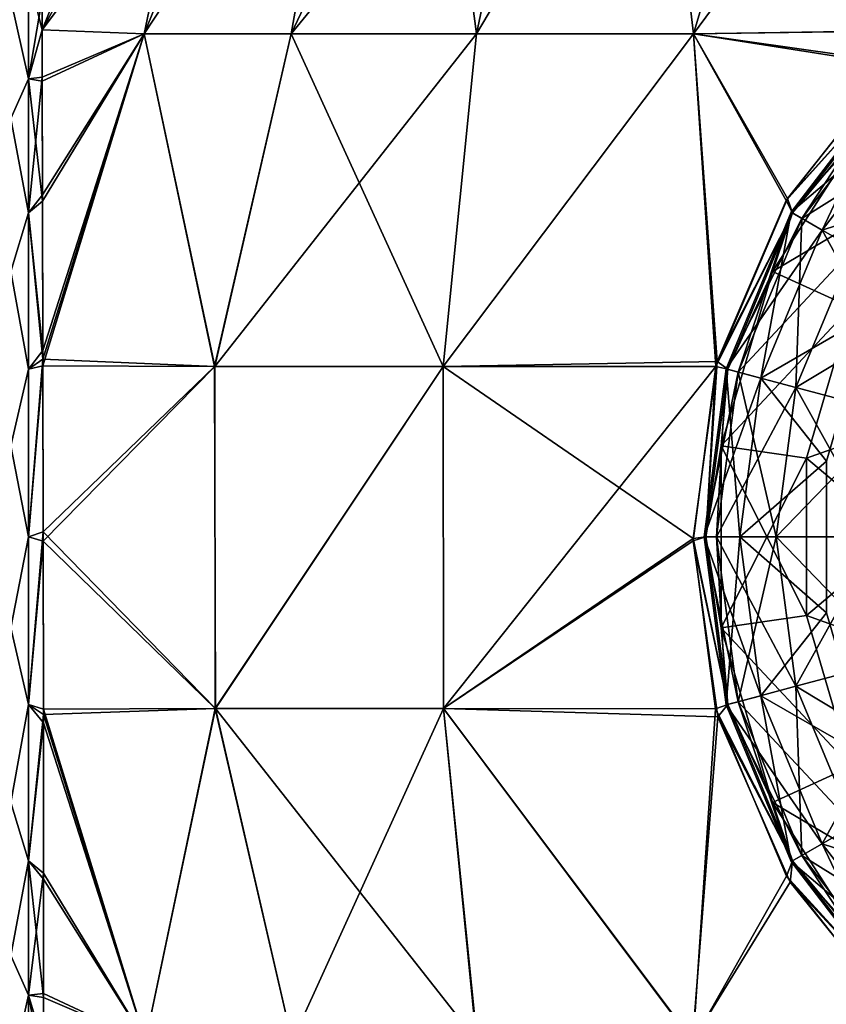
# Model space of a CAD drawing. Header units: millimetres. Extents: x -234 to 234, y -9 to 180.
# Tile 15 of 117: x -213 to -205, y 41 to 51. Entities that reach past the tile are written whole.
import ezdxf

# ---------------------------------------------------------------- set-up
doc = ezdxf.new("R2010")
doc.units = ezdxf.units.MM
doc.header["$LTSCALE"] = 106.095679
for name, color, linetype in [('104', 7, 'CONTINUOUS'), ('110', 7, 'CONTINUOUS'), ('121', 7, 'CONTINUOUS'), ('122', 7, 'CONTINUOUS'), ('123', 7, 'CONTINUOUS'), ('126', 7, 'CONTINUOUS'), ('71', 7, 'CONTINUOUS'), ('74', 7, 'CONTINUOUS'), ('91', 7, 'CONTINUOUS'), ('92', 7, 'CONTINUOUS'), ('93', 7, 'CONTINUOUS'), ('96', 7, 'CONTINUOUS')]:
    doc.layers.add(name, color=color, linetype=linetype)

msp = doc.modelspace()

# ---------------------------------------------------------------- linework, layer by layer
at = {"layer": '104', "color": 7, "linetype": 'CONTINUOUS', "true_color": 0xa2afbf}
for points in [[(-213.1605, 51.1937, -3.3855), (-212.9858, 51.4253, -3.1756), (-212.9858, 50.4159, -4.4909), (-213.1605, 51.1937, -3.3855)], [(-212.8535, 51.1827, -3.759), (-212.8532, 50.8939, -4.1333), (-212.9858, 51.4253, -3.1756), (-212.8535, 51.1827, -3.759)], [(-212.9858, 51.4253, -3.1756), (-212.8532, 50.8939, -4.1333), (-212.9858, 50.4159, -4.4909), (-212.9858, 51.4253, -3.1756)], [(-213.1605, 50.0265, -4.7327), (-213.1605, 51.1937, -3.3855), (-212.9858, 50.4159, -4.4909), (-213.1605, 50.0265, -4.7327)], [(-212.8532, 50.8939, -4.1333), (-212.8523, 50.391, -4.6729), (-212.9858, 50.4159, -4.4909), (-212.8532, 50.8939, -4.1333)], [(-213.1605, 50.0265, -4.7327), (-212.9858, 50.4159, -4.4909), (-212.9858, 49.1006, -5.5003), (-213.1605, 50.0265, -4.7327)], [(-212.8523, 50.391, -4.6729), (-212.8493, 49.216, -5.5674), (-212.9858, 50.4159, -4.4909), (-212.8523, 50.391, -4.6729)], [(-212.9858, 50.4159, -4.4909), (-212.8493, 49.216, -5.5674), (-212.9858, 49.1006, -5.5003), (-212.9858, 50.4159, -4.4909)], [(-213.1605, 48.5269, -5.6966), (-213.1605, 50.0265, -4.7327), (-212.9858, 49.1006, -5.5003), (-213.1605, 48.5269, -5.6966)], [(-212.8493, 49.216, -5.5674), (-212.8462, 47.6676, -6.2315), (-212.9858, 49.1006, -5.5003), (-212.8493, 49.216, -5.5674)], [(-213.1605, 48.5269, -5.6966), (-212.9858, 49.1006, -5.5003), (-212.9858, 47.5688, -6.1347), (-213.1605, 48.5269, -5.6966)], [(-212.9858, 49.1006, -5.5003), (-212.8462, 47.6676, -6.2315), (-212.9858, 47.5688, -6.1347), (-212.9858, 49.1006, -5.5003)], [(-213.1605, 46.8164, -6.1989), (-213.1605, 48.5269, -5.6966), (-212.9858, 47.5688, -6.1347), (-213.1605, 46.8164, -6.1989)], [(-212.8462, 47.6676, -6.2315), (-212.8433, 45.8836, -6.4737), (-212.9858, 45.925, -6.3511), (-212.8462, 47.6676, -6.2315)], [(-212.9858, 47.5688, -6.1347), (-212.8462, 47.6676, -6.2315), (-212.9858, 45.925, -6.3511), (-212.9858, 47.5688, -6.1347)], [(-213.1605, 46.8164, -6.1989), (-212.9858, 47.5688, -6.1347), (-212.9858, 45.925, -6.3511), (-213.1605, 46.8164, -6.1989)], [(-213.1605, 45.0336, -6.1989), (-213.1605, 46.8164, -6.1989), (-212.9858, 45.925, -6.3511), (-213.1605, 45.0336, -6.1989)], [(-213.1605, 45.0336, -6.1989), (-212.9858, 45.925, -6.3511), (-212.9858, 44.2812, -6.1347), (-213.1605, 45.0336, -6.1989)], [(-212.9858, 45.925, -6.3511), (-212.8433, 45.8836, -6.4737), (-212.9858, 44.2812, -6.1347), (-212.9858, 45.925, -6.3511)], [(-212.8433, 45.8836, -6.4737), (-212.8412, 44.2366, -6.2519), (-212.9858, 44.2812, -6.1347), (-212.8433, 45.8836, -6.4737)], [(-213.1605, 43.3231, -5.6966), (-213.1605, 45.0336, -6.1989), (-212.9858, 44.2812, -6.1347), (-213.1605, 43.3231, -5.6966)], [(-213.1605, 43.3231, -5.6966), (-212.9858, 44.2812, -6.1347), (-212.9858, 42.7494, -5.5003), (-213.1605, 43.3231, -5.6966)], [(-212.8412, 44.2366, -6.2519), (-212.8409, 44.1041, -6.2152), (-212.9858, 44.2812, -6.1347), (-212.8412, 44.2366, -6.2519)], [(-212.9858, 44.2812, -6.1347), (-212.8409, 44.1041, -6.2152), (-212.9858, 42.7494, -5.5003), (-212.9858, 44.2812, -6.1347)], [(-212.8409, 44.1041, -6.2152), (-212.8394, 42.5694, -5.5414), (-212.9858, 42.7494, -5.5003), (-212.8409, 44.1041, -6.2152)], [(-213.1605, 41.8235, -4.7327), (-213.1605, 43.3231, -5.6966), (-212.9858, 42.7494, -5.5003), (-213.1605, 41.8235, -4.7327)], [(-213.1605, 41.8235, -4.7327), (-212.9858, 42.7494, -5.5003), (-212.9858, 41.4341, -4.4909), (-213.1605, 41.8235, -4.7327)], [(-212.8394, 42.5694, -5.5414), (-212.8389, 41.4101, -4.646), (-212.9858, 42.7494, -5.5003), (-212.8394, 42.5694, -5.5414)], [(-212.9858, 42.7494, -5.5003), (-212.8389, 41.4101, -4.646), (-212.9858, 41.4341, -4.4909), (-212.9858, 42.7494, -5.5003)], [(-213.1605, 40.6563, -3.3855), (-213.1605, 41.8235, -4.7327), (-212.9858, 41.4341, -4.4909), (-213.1605, 40.6563, -3.3855)], [(-213.1605, 40.6563, -3.3855), (-212.9858, 41.4341, -4.4909), (-212.9858, 40.4247, -3.1756), (-213.1605, 40.6563, -3.3855)], [(-212.8383, 40.9438, -4.1438), (-212.8379, 40.6298, -3.7355), (-212.9858, 41.4341, -4.4909), (-212.8383, 40.9438, -4.1438)], [(-212.8389, 41.4101, -4.646), (-212.8383, 40.9438, -4.1438), (-212.9858, 41.4341, -4.4909), (-212.8389, 41.4101, -4.646)], [(-212.9858, 41.4341, -4.4909), (-212.8379, 40.6298, -3.7355), (-212.9858, 40.4247, -3.1756), (-212.9858, 41.4341, -4.4909)]]:
    msp.add_3dface(points, dxfattribs=at)
at = {"layer": '110', "color": 7, "linetype": 'CONTINUOUS', "true_color": 0xa2afbf}
for points in [[(-212.9858, 51.4253, 3.1756), (-213.1605, 51.1937, 3.3855), (-212.9858, 50.4159, 4.4909), (-212.9858, 51.4253, 3.1756)], [(-212.8536, 51.2064, 3.7255), (-212.9858, 51.4253, 3.1756), (-212.9858, 50.4159, 4.4909), (-212.8536, 51.2064, 3.7255)], [(-213.1605, 51.1937, 3.3855), (-213.1605, 50.0265, 4.7327), (-212.9858, 50.4159, 4.4909), (-213.1605, 51.1937, 3.3855)], [(-212.8531, 50.8944, 4.133), (-212.8536, 51.2064, 3.7255), (-212.9858, 50.4159, 4.4909), (-212.8531, 50.8944, 4.133)], [(-212.8524, 50.431, 4.6342), (-212.8531, 50.8944, 4.133), (-212.9858, 50.4159, 4.4909), (-212.8524, 50.431, 4.6342)], [(-212.9858, 50.4159, 4.4909), (-213.1605, 50.0265, 4.7327), (-212.9858, 49.1006, 5.5003), (-212.9858, 50.4159, 4.4909)], [(-212.8494, 49.2789, 5.5297), (-212.8524, 50.431, 4.6342), (-212.9858, 49.1006, 5.5003), (-212.8494, 49.2789, 5.5297)], [(-212.8524, 50.431, 4.6342), (-212.9858, 50.4159, 4.4909), (-212.9858, 49.1006, 5.5003), (-212.8524, 50.431, 4.6342)], [(-213.1605, 50.0265, 4.7327), (-213.1605, 48.5269, 5.6966), (-212.9858, 49.1006, 5.5003), (-213.1605, 50.0265, 4.7327)], [(-212.8464, 47.7509, 6.2075), (-212.8494, 49.2789, 5.5297), (-212.9858, 49.1006, 5.5003), (-212.8464, 47.7509, 6.2075)], [(-212.9858, 49.1006, 5.5003), (-213.1605, 48.5269, 5.6966), (-212.9858, 47.5688, 6.1347), (-212.9858, 49.1006, 5.5003)], [(-212.8464, 47.7509, 6.2075), (-212.9858, 49.1006, 5.5003), (-212.9858, 47.5688, 6.1347), (-212.8464, 47.7509, 6.2075)], [(-213.1605, 48.5269, 5.6966), (-213.1605, 46.8164, 6.1989), (-212.9858, 47.5688, 6.1347), (-213.1605, 48.5269, 5.6966)], [(-212.8463, 47.6009, 6.2495), (-212.8464, 47.7509, 6.2075), (-212.9858, 47.5688, 6.1347), (-212.8463, 47.6009, 6.2495)], [(-212.8434, 45.9734, 6.4735), (-212.8463, 47.6009, 6.2495), (-212.9858, 45.925, 6.3511), (-212.8434, 45.9734, 6.4735)], [(-212.8463, 47.6009, 6.2495), (-212.9858, 47.5688, 6.1347), (-212.9858, 45.925, 6.3511), (-212.8463, 47.6009, 6.2495)], [(-212.9858, 47.5688, 6.1347), (-213.1605, 46.8164, 6.1989), (-212.9858, 45.925, 6.3511), (-212.9858, 47.5688, 6.1347)], [(-213.1605, 46.8164, 6.1989), (-213.1605, 45.0336, 6.1989), (-212.9858, 45.925, 6.3511), (-213.1605, 46.8164, 6.1989)], [(-212.841, 44.1845, 6.2381), (-212.8434, 45.9734, 6.4735), (-212.9858, 44.2812, 6.1347), (-212.841, 44.1845, 6.2381)], [(-212.8434, 45.9734, 6.4735), (-212.9858, 45.925, 6.3511), (-212.9858, 44.2812, 6.1347), (-212.8434, 45.9734, 6.4735)], [(-212.9858, 45.925, 6.3511), (-213.1605, 45.0336, 6.1989), (-212.9858, 44.2812, 6.1347), (-212.9858, 45.925, 6.3511)], [(-213.1605, 45.0336, 6.1989), (-213.1605, 43.3231, 5.6966), (-212.9858, 44.2812, 6.1347), (-213.1605, 45.0336, 6.1989)], [(-212.9858, 44.2812, 6.1347), (-213.1605, 43.3231, 5.6966), (-212.9858, 42.7494, 5.5003), (-212.9858, 44.2812, 6.1347)], [(-212.841, 44.1845, 6.2381), (-212.9858, 44.2812, 6.1347), (-212.9858, 42.7494, 5.5003), (-212.841, 44.1845, 6.2381)], [(-212.8394, 42.6288, 5.5768), (-212.841, 44.1845, 6.2381), (-212.9858, 42.7494, 5.5003), (-212.8394, 42.6288, 5.5768)], [(-213.1605, 43.3231, 5.6966), (-213.1605, 41.8235, 4.7327), (-212.9858, 42.7494, 5.5003), (-213.1605, 43.3231, 5.6966)], [(-212.9858, 42.7494, 5.5003), (-213.1605, 41.8235, 4.7327), (-212.9858, 41.4341, 4.4909), (-212.9858, 42.7494, 5.5003)], [(-212.8394, 42.6288, 5.5768), (-212.9858, 42.7494, 5.5003), (-212.9858, 41.4341, 4.4909), (-212.8394, 42.6288, 5.5768)], [(-212.839, 41.4481, 4.6825), (-212.8394, 42.6288, 5.5768), (-212.9858, 41.4341, 4.4909), (-212.839, 41.4481, 4.6825)], [(-213.1605, 41.8235, 4.7327), (-213.1605, 40.6563, 3.3855), (-212.9858, 41.4341, 4.4909), (-213.1605, 41.8235, 4.7327)], [(-212.9858, 41.4341, 4.4909), (-213.1605, 40.6563, 3.3855), (-212.9858, 40.4247, 3.1756), (-212.9858, 41.4341, 4.4909)], [(-212.8384, 40.9442, 4.1441), (-212.839, 41.4481, 4.6825), (-212.9858, 41.4341, 4.4909), (-212.8384, 40.9442, 4.1441)], [(-212.8384, 40.9442, 4.1441), (-212.9858, 41.4341, 4.4909), (-212.9858, 40.4247, 3.1756), (-212.8384, 40.9442, 4.1441)]]:
    msp.add_3dface(points, dxfattribs=at)
at = {"layer": '121', "color": 7, "linetype": 'CONTINUOUS', "true_color": 0xa2afbf}
for points in [[(-204.7327, 50.0265, -13.1605), (-204.0962, 49.4743, -13.5691), (-205.6966, 48.5269, -13.1605), (-204.7327, 50.0265, -13.1605)], [(-204.0962, 49.4743, -13.5691), (-204.9302, 48.1765, -13.5691), (-205.6966, 48.5269, -13.1605), (-204.0962, 49.4743, -13.5691)], [(-205.6966, 48.5269, -13.1605), (-204.9302, 48.1765, -13.5691), (-206.1989, 46.8164, -13.1605), (-205.6966, 48.5269, -13.1605)], [(-204.9302, 48.1765, -13.5691), (-205.3648, 46.6963, -13.5691), (-206.1989, 46.8164, -13.1605), (-204.9302, 48.1765, -13.5691)], [(-205.3648, 46.6963, -13.5691), (-205.3648, 45.1537, -13.5691), (-206.1989, 46.8164, -13.1605), (-205.3648, 46.6963, -13.5691)], [(-206.1989, 46.8164, -13.1605), (-205.3648, 45.1537, -13.5691), (-206.1989, 45.0336, -13.1605), (-206.1989, 46.8164, -13.1605)], [(-205.3648, 45.1537, -13.5691), (-204.9302, 43.6735, -13.5691), (-206.1989, 45.0336, -13.1605), (-205.3648, 45.1537, -13.5691)], [(-206.1989, 45.0336, -13.1605), (-204.9302, 43.6735, -13.5691), (-205.6966, 43.3231, -13.1605), (-206.1989, 45.0336, -13.1605)], [(-204.9302, 43.6735, -13.5691), (-204.0962, 42.3757, -13.5691), (-205.6966, 43.3231, -13.1605), (-204.9302, 43.6735, -13.5691)], [(-205.6966, 43.3231, -13.1605), (-204.0962, 42.3757, -13.5691), (-204.7327, 41.8235, -13.1605), (-205.6966, 43.3231, -13.1605)]]:
    msp.add_3dface(points, dxfattribs=at)
at = {"layer": '122', "color": 7, "linetype": 'CONTINUOUS', "true_color": 0xa2afbf}
for points in [[(-205.5507, 49.2427, -12.8497), (-204.4905, 50.5753, -12.8522), (-204.4909, 50.4159, -12.9858), (-205.5507, 49.2427, -12.8497)], [(-205.5507, 49.2427, -12.8497), (-204.4909, 50.4159, -12.9858), (-205.5003, 49.1006, -12.9858), (-205.5507, 49.2427, -12.8497)], [(-204.4909, 50.4159, -12.9858), (-204.7327, 50.0265, -13.1605), (-205.5003, 49.1006, -12.9858), (-204.4909, 50.4159, -12.9858)], [(-204.7327, 50.0265, -13.1605), (-205.6966, 48.5269, -13.1605), (-205.5003, 49.1006, -12.9858), (-204.7327, 50.0265, -13.1605)], [(-206.2519, 47.5948, -12.8459), (-205.5507, 49.2427, -12.8497), (-205.5003, 49.1006, -12.9858), (-206.2519, 47.5948, -12.8459)], [(-206.2519, 47.5948, -12.8459), (-205.5003, 49.1006, -12.9858), (-206.1347, 47.5688, -12.9858), (-206.2519, 47.5948, -12.8459)], [(-205.5003, 49.1006, -12.9858), (-205.6966, 48.5269, -13.1605), (-206.1347, 47.5688, -12.9858), (-205.5003, 49.1006, -12.9858)], [(-205.6966, 48.5269, -13.1605), (-206.1989, 46.8164, -13.1605), (-206.1347, 47.5688, -12.9858), (-205.6966, 48.5269, -13.1605)], [(-206.4748, 45.8863, -12.8427), (-206.2519, 47.5948, -12.8459), (-206.3511, 45.925, -12.9858), (-206.4748, 45.8863, -12.8427)], [(-206.2519, 47.5948, -12.8459), (-206.1347, 47.5688, -12.9858), (-206.3511, 45.925, -12.9858), (-206.2519, 47.5948, -12.8459)], [(-206.1347, 47.5688, -12.9858), (-206.1989, 46.8164, -13.1605), (-206.3511, 45.925, -12.9858), (-206.1347, 47.5688, -12.9858)], [(-206.1989, 46.8164, -13.1605), (-206.1989, 45.0336, -13.1605), (-206.3511, 45.925, -12.9858), (-206.1989, 46.8164, -13.1605)], [(-206.4748, 45.8863, -12.8427), (-206.3511, 45.925, -12.9858), (-206.1347, 44.2812, -12.9858), (-206.4748, 45.8863, -12.8427)], [(-206.2314, 44.1597, -12.8408), (-206.4748, 45.8863, -12.8427), (-206.1347, 44.2812, -12.9858), (-206.2314, 44.1597, -12.8408)], [(-206.3511, 45.925, -12.9858), (-206.1989, 45.0336, -13.1605), (-206.1347, 44.2812, -12.9858), (-206.3511, 45.925, -12.9858)], [(-206.1989, 45.0336, -13.1605), (-205.6966, 43.3231, -13.1605), (-206.1347, 44.2812, -12.9858), (-206.1989, 45.0336, -13.1605)], [(-206.2314, 44.1597, -12.8408), (-206.1347, 44.2812, -12.9858), (-205.5003, 42.7494, -12.9858), (-206.2314, 44.1597, -12.8408)], [(-206.1347, 44.2812, -12.9858), (-205.6966, 43.3231, -13.1605), (-205.5003, 42.7494, -12.9858), (-206.1347, 44.2812, -12.9858)], [(-205.5238, 42.5419, -12.8397), (-206.2314, 44.1597, -12.8408), (-205.5003, 42.7494, -12.9858), (-205.5238, 42.5419, -12.8397)], [(-205.6966, 43.3231, -13.1605), (-204.7327, 41.8235, -13.1605), (-205.5003, 42.7494, -12.9858), (-205.6966, 43.3231, -13.1605)], [(-205.5238, 42.5419, -12.8397), (-205.5003, 42.7494, -12.9858), (-204.4909, 41.4341, -12.9858), (-205.5238, 42.5419, -12.8397)], [(-205.5003, 42.7494, -12.9858), (-204.7327, 41.8235, -13.1605), (-204.4909, 41.4341, -12.9858), (-205.5003, 42.7494, -12.9858)], [(-204.4624, 41.2268, -12.8382), (-205.5238, 42.5419, -12.8397), (-204.4909, 41.4341, -12.9858), (-204.4624, 41.2268, -12.8382)]]:
    msp.add_3dface(points, dxfattribs=at)
at = {"layer": '123', "color": 7, "linetype": 'CONTINUOUS', "true_color": 0xa2afbf}
for points in [[(-204.5014, 50.4264, -27.1964), (-205.4076, 49.0471, -28.9297), (-205.5131, 49.108, -27.1964), (-204.5014, 50.4264, -27.1964)], [(-204.5014, 50.4264, -27.1964), (-205.5131, 49.108, -27.1964), (-204.2536, 50.1786, -25.4945), (-204.5014, 50.4264, -27.1964)], [(-204.4153, 50.3403, -28.9297), (-205.4076, 49.0471, -28.9297), (-204.5014, 50.4264, -27.1964), (-204.4153, 50.3403, -28.9297)], [(-204.4153, 50.3403, -28.9297), (-204.901, 48.7546, -30.5658), (-205.4076, 49.0471, -28.9297), (-204.4153, 50.3403, -28.9297)], [(-204.2536, 50.1786, -25.4945), (-205.5131, 49.108, -27.1964), (-205.2096, 48.9328, -25.4945), (-204.2536, 50.1786, -25.4945)], [(-204.2536, 50.1786, -25.4945), (-205.2096, 48.9328, -25.4945), (-203.945, 49.3434, -23.9518), (-204.2536, 50.1786, -25.4945)], [(-203.945, 49.3434, -23.9518), (-205.2096, 48.9328, -25.4945), (-204.7483, 48.0935, -23.9518), (-203.945, 49.3434, -23.9518)], [(-205.5131, 49.108, -27.1964), (-206.0314, 47.5411, -28.9297), (-206.149, 47.5726, -27.1964), (-205.5131, 49.108, -27.1964)], [(-205.5131, 49.108, -27.1964), (-206.149, 47.5726, -27.1964), (-205.2096, 48.9328, -25.4945), (-205.5131, 49.108, -27.1964)], [(-205.4076, 49.0471, -28.9297), (-206.0314, 47.5411, -28.9297), (-205.5131, 49.108, -27.1964), (-205.4076, 49.0471, -28.9297)], [(-205.4076, 49.0471, -28.9297), (-205.4664, 47.3897, -30.5658), (-206.0314, 47.5411, -28.9297), (-205.4076, 49.0471, -28.9297)], [(-204.901, 48.7546, -30.5658), (-205.4664, 47.3897, -30.5658), (-205.4076, 49.0471, -28.9297), (-204.901, 48.7546, -30.5658)], [(-205.2096, 48.9328, -25.4945), (-206.149, 47.5726, -27.1964), (-205.8106, 47.4819, -25.4945), (-205.2096, 48.9328, -25.4945)], [(-205.2096, 48.9328, -25.4945), (-205.8106, 47.4819, -25.4945), (-204.7483, 48.0935, -23.9518), (-205.2096, 48.9328, -25.4945)], [(-204.901, 48.7546, -30.5658), (-204.4959, 47.1297, -31.9835), (-205.4664, 47.3897, -30.5658), (-204.901, 48.7546, -30.5658)], [(-204.7483, 48.0935, -23.9518), (-205.8106, 47.4819, -25.4945), (-205.1669, 46.6679, -23.9518), (-204.7483, 48.0935, -23.9518)], [(-206.149, 47.5726, -27.1964), (-206.2441, 45.925, -28.9297), (-206.3659, 45.925, -27.1964), (-206.149, 47.5726, -27.1964)], [(-206.149, 47.5726, -27.1964), (-206.3659, 45.925, -27.1964), (-205.8106, 47.4819, -25.4945), (-206.149, 47.5726, -27.1964)], [(-205.8106, 47.4819, -25.4945), (-206.3659, 45.925, -27.1964), (-206.0155, 45.925, -25.4945), (-205.8106, 47.4819, -25.4945)], [(-206.0314, 47.5411, -28.9297), (-206.2441, 45.925, -28.9297), (-206.149, 47.5726, -27.1964), (-206.0314, 47.5411, -28.9297)], [(-206.0314, 47.5411, -28.9297), (-205.6592, 45.925, -30.5658), (-206.2441, 45.925, -28.9297), (-206.0314, 47.5411, -28.9297)], [(-205.4664, 47.3897, -30.5658), (-205.6592, 45.925, -30.5658), (-206.0314, 47.5411, -28.9297), (-205.4664, 47.3897, -30.5658)], [(-205.8106, 47.4819, -25.4945), (-206.0155, 45.925, -25.4945), (-205.1669, 46.6679, -23.9518), (-205.8106, 47.4819, -25.4945)], [(-205.4664, 47.3897, -30.5658), (-204.6545, 45.925, -31.9835), (-205.6592, 45.925, -30.5658), (-205.4664, 47.3897, -30.5658)], [(-204.4959, 47.1297, -31.9835), (-204.6545, 45.925, -31.9835), (-205.4664, 47.3897, -30.5658), (-204.4959, 47.1297, -31.9835)], [(-205.1669, 46.6679, -23.9518), (-206.0155, 45.925, -25.4945), (-205.1669, 45.1821, -23.9518), (-205.1669, 46.6679, -23.9518)], [(-206.2441, 45.925, -28.9297), (-206.0314, 44.3089, -28.9297), (-206.3659, 45.925, -27.1964), (-206.2441, 45.925, -28.9297)], [(-206.3659, 45.925, -27.1964), (-206.0314, 44.3089, -28.9297), (-206.149, 44.2774, -27.1964), (-206.3659, 45.925, -27.1964)], [(-206.3659, 45.925, -27.1964), (-206.149, 44.2774, -27.1964), (-206.0155, 45.925, -25.4945), (-206.3659, 45.925, -27.1964)], [(-205.6592, 45.925, -30.5658), (-205.4664, 44.4603, -30.5658), (-206.2441, 45.925, -28.9297), (-205.6592, 45.925, -30.5658)], [(-206.2441, 45.925, -28.9297), (-205.4664, 44.4603, -30.5658), (-206.0314, 44.3089, -28.9297), (-206.2441, 45.925, -28.9297)], [(-206.0155, 45.925, -25.4945), (-206.149, 44.2774, -27.1964), (-205.8106, 44.3681, -25.4945), (-206.0155, 45.925, -25.4945)], [(-206.0155, 45.925, -25.4945), (-205.8106, 44.3681, -25.4945), (-205.1669, 45.1821, -23.9518), (-206.0155, 45.925, -25.4945)], [(-204.6545, 45.925, -31.9835), (-204.4959, 44.7203, -31.9835), (-205.6592, 45.925, -30.5658), (-204.6545, 45.925, -31.9835)], [(-205.6592, 45.925, -30.5658), (-204.4959, 44.7203, -31.9835), (-205.4664, 44.4603, -30.5658), (-205.6592, 45.925, -30.5658)], [(-205.1669, 45.1821, -23.9518), (-205.8106, 44.3681, -25.4945), (-204.7483, 43.7565, -23.9518), (-205.1669, 45.1821, -23.9518)], [(-204.4959, 44.7203, -31.9835), (-204.0309, 43.5977, -31.9835), (-205.4664, 44.4603, -30.5658), (-204.4959, 44.7203, -31.9835)], [(-205.4664, 44.4603, -30.5658), (-204.901, 43.0954, -30.5658), (-206.0314, 44.3089, -28.9297), (-205.4664, 44.4603, -30.5658)], [(-205.4664, 44.4603, -30.5658), (-204.0309, 43.5977, -31.9835), (-204.901, 43.0954, -30.5658), (-205.4664, 44.4603, -30.5658)], [(-206.149, 44.2774, -27.1964), (-205.5131, 42.742, -27.1964), (-205.8106, 44.3681, -25.4945), (-206.149, 44.2774, -27.1964)], [(-206.0314, 44.3089, -28.9297), (-205.4076, 42.8029, -28.9297), (-206.149, 44.2774, -27.1964), (-206.0314, 44.3089, -28.9297)], [(-206.0314, 44.3089, -28.9297), (-204.901, 43.0954, -30.5658), (-205.4076, 42.8029, -28.9297), (-206.0314, 44.3089, -28.9297)], [(-205.8106, 44.3681, -25.4945), (-205.5131, 42.742, -27.1964), (-205.2096, 42.9172, -25.4945), (-205.8106, 44.3681, -25.4945)], [(-205.8106, 44.3681, -25.4945), (-205.2096, 42.9172, -25.4945), (-204.7483, 43.7565, -23.9518), (-205.8106, 44.3681, -25.4945)], [(-206.149, 44.2774, -27.1964), (-205.4076, 42.8029, -28.9297), (-205.5131, 42.742, -27.1964), (-206.149, 44.2774, -27.1964)], [(-204.7483, 43.7565, -23.9518), (-205.2096, 42.9172, -25.4945), (-203.945, 42.5066, -23.9518), (-204.7483, 43.7565, -23.9518)], [(-204.901, 43.0954, -30.5658), (-204.0017, 41.9233, -30.5658), (-205.4076, 42.8029, -28.9297), (-204.901, 43.0954, -30.5658)], [(-205.5131, 42.742, -27.1964), (-204.5014, 41.4236, -27.1964), (-205.2096, 42.9172, -25.4945), (-205.5131, 42.742, -27.1964)], [(-205.2096, 42.9172, -25.4945), (-204.5014, 41.4236, -27.1964), (-204.2536, 41.6714, -25.4945), (-205.2096, 42.9172, -25.4945)], [(-205.2096, 42.9172, -25.4945), (-204.2536, 41.6714, -25.4945), (-203.945, 42.5066, -23.9518), (-205.2096, 42.9172, -25.4945)], [(-205.4076, 42.8029, -28.9297), (-204.4153, 41.5097, -28.9297), (-205.5131, 42.742, -27.1964), (-205.4076, 42.8029, -28.9297)], [(-205.4076, 42.8029, -28.9297), (-204.0017, 41.9233, -30.5658), (-204.4153, 41.5097, -28.9297), (-205.4076, 42.8029, -28.9297)], [(-205.5131, 42.742, -27.1964), (-204.4153, 41.5097, -28.9297), (-204.5014, 41.4236, -27.1964), (-205.5131, 42.742, -27.1964)]]:
    msp.add_3dface(points, dxfattribs=at)
at = {"layer": '126', "color": 7, "linetype": 'CONTINUOUS', "true_color": 0xa2afbf}
for points in [[(-205.3648, 46.6963, -13.5691), (-204.9302, 48.1765, -13.5691), (-204.297, 47.0764, -14.1882), (-205.3648, 46.6963, -13.5691)], [(-205.3648, 46.6963, -13.5691), (-204.297, 47.0764, -14.1882), (-204.4485, 45.925, -14.1882), (-205.3648, 46.6963, -13.5691)], [(-205.3648, 45.1537, -13.5691), (-205.3648, 46.6963, -13.5691), (-204.4485, 45.925, -14.1882), (-205.3648, 45.1537, -13.5691)], [(-205.3648, 45.1537, -13.5691), (-204.4485, 45.925, -14.1882), (-204.297, 44.7736, -14.1882), (-205.3648, 45.1537, -13.5691)], [(-204.9302, 43.6735, -13.5691), (-205.3648, 45.1537, -13.5691), (-204.297, 44.7736, -14.1882), (-204.9302, 43.6735, -13.5691)]]:
    msp.add_3dface(points, dxfattribs=at)
at = {"layer": '71', "color": 7, "linetype": 'CONTINUOUS', "true_color": 0xa2afbf}
for points in [[(-212.8536, 51.2064, 3.7255), (-212.8531, 50.8944, 4.133), (-211.6624, 53.85, 2.8745), (-212.8536, 51.2064, 3.7255)], [(-212.8531, 50.8944, 4.133), (-211.8525, 50.8571, 6.4938), (-211.2309, 53.85, 4.2593), (-212.8531, 50.8944, 4.133)], [(-211.6624, 53.85, 2.8745), (-212.8531, 50.8944, 4.133), (-211.2309, 53.85, 4.2593), (-211.6624, 53.85, 2.8745)], [(-211.8525, 50.8571, 6.4938), (-210.4116, 50.8571, 8.6168), (-209.8852, 53.85, 6.8233), (-211.8525, 50.8571, 6.4938)], [(-211.2309, 53.85, 4.2593), (-211.8525, 50.8571, 6.4938), (-210.6356, 53.85, 5.582), (-211.2309, 53.85, 4.2593)], [(-210.6356, 53.85, 5.582), (-211.8525, 50.8571, 6.4938), (-209.8852, 53.85, 6.8233), (-210.6356, 53.85, 5.582)], [(-210.4116, 50.8571, 8.6168), (-208.5955, 50.8571, 10.4292), (-208.9907, 53.85, 7.9651), (-210.4116, 50.8571, 8.6168)], [(-209.8852, 53.85, 6.8233), (-210.4116, 50.8571, 8.6168), (-208.9907, 53.85, 7.9651), (-209.8852, 53.85, 6.8233)], [(-208.9907, 53.85, 7.9651), (-208.5955, 50.8571, 10.4292), (-207.9651, 53.85, 8.9907), (-208.9907, 53.85, 7.9651)], [(-208.5955, 50.8571, 10.4292), (-206.4696, 50.8571, 11.8657), (-206.8233, 53.85, 9.8852), (-208.5955, 50.8571, 10.4292)], [(-207.9651, 53.85, 8.9907), (-208.5955, 50.8571, 10.4292), (-206.8233, 53.85, 9.8852), (-207.9651, 53.85, 8.9907)], [(-206.8233, 53.85, 9.8852), (-206.4696, 50.8571, 11.8657), (-205.582, 53.85, 10.6356), (-206.8233, 53.85, 9.8852)], [(-206.4696, 50.8571, 11.8657), (-204.1355, 50.8921, 12.8531), (-205.582, 53.85, 10.6356), (-206.4696, 50.8571, 11.8657)], [(-205.582, 53.85, 10.6356), (-204.1355, 50.8921, 12.8531), (-204.2593, 53.85, 11.2309), (-205.582, 53.85, 10.6356)], [(-212.8531, 50.8944, 4.133), (-212.8524, 50.431, 4.6342), (-211.8525, 50.8571, 6.4938), (-212.8531, 50.8944, 4.133)], [(-204.1355, 50.8921, 12.8531), (-206.4696, 50.8571, 11.8657), (-204.5188, 50.5474, 12.8523), (-204.1355, 50.8921, 12.8531)], [(-212.8524, 50.431, 4.6342), (-212.8494, 49.2789, 5.5297), (-211.8525, 50.8571, 6.4938), (-212.8524, 50.431, 4.6342)], [(-212.8494, 49.2789, 5.5297), (-212.8464, 47.7509, 6.2075), (-211.8525, 50.8571, 6.4938), (-212.8494, 49.2789, 5.5297)], [(-212.8464, 47.7509, 6.2075), (-212.8463, 47.6009, 6.2495), (-211.8525, 50.8571, 6.4938), (-212.8464, 47.7509, 6.2075)], [(-212.8463, 47.6009, 6.2495), (-211.164, 47.5946, 8.9146), (-211.8525, 50.8571, 6.4938), (-212.8463, 47.6009, 6.2495)], [(-211.8525, 50.8571, 6.4938), (-211.164, 47.5946, 8.9146), (-210.4116, 50.8571, 8.6168), (-211.8525, 50.8571, 6.4938)], [(-211.164, 47.5946, 8.9146), (-208.9247, 47.5946, 11.1559), (-210.4116, 50.8571, 8.6168), (-211.164, 47.5946, 8.9146)], [(-210.4116, 50.8571, 8.6168), (-208.9247, 47.5946, 11.1559), (-208.5955, 50.8571, 10.4292), (-210.4116, 50.8571, 8.6168)], [(-208.9247, 47.5946, 11.1559), (-206.2385, 47.6438, 12.8461), (-206.4696, 50.8571, 11.8657), (-208.9247, 47.5946, 11.1559)], [(-208.5955, 50.8571, 10.4292), (-208.9247, 47.5946, 11.1559), (-206.4696, 50.8571, 11.8657), (-208.5955, 50.8571, 10.4292)], [(-206.4696, 50.8571, 11.8657), (-206.2385, 47.6438, 12.8461), (-205.563, 49.2237, 12.8492), (-206.4696, 50.8571, 11.8657)], [(-204.5188, 50.5474, 12.8523), (-206.4696, 50.8571, 11.8657), (-205.563, 49.2237, 12.8492), (-204.5188, 50.5474, 12.8523)], [(-212.8463, 47.6009, 6.2495), (-212.8434, 45.9734, 6.4735), (-211.164, 47.5946, 8.9146), (-212.8463, 47.6009, 6.2495)], [(-212.8434, 45.9734, 6.4735), (-211.1552, 44.2421, 8.9199), (-211.164, 47.5946, 8.9146), (-212.8434, 45.9734, 6.4735)], [(-211.164, 47.5946, 8.9146), (-211.1552, 44.2421, 8.9199), (-208.9247, 47.5946, 11.1559), (-211.164, 47.5946, 8.9146)], [(-211.1552, 44.2421, 8.9199), (-208.9196, 44.2421, 11.1555), (-208.9247, 47.5946, 11.1559), (-211.1552, 44.2421, 8.9199)], [(-208.9247, 47.5946, 11.1559), (-206.474, 45.9103, 12.8432), (-206.2385, 47.6438, 12.8461), (-208.9247, 47.5946, 11.1559)], [(-208.9196, 44.2421, 11.1555), (-206.474, 45.9103, 12.8432), (-208.9247, 47.5946, 11.1559), (-208.9196, 44.2421, 11.1555)], [(-212.841, 44.1845, 6.2381), (-211.1552, 44.2421, 8.9199), (-212.8434, 45.9734, 6.4735), (-212.841, 44.1845, 6.2381)], [(-208.9196, 44.2421, 11.1555), (-206.2536, 44.2403, 12.8409), (-206.474, 45.9103, 12.8432), (-208.9196, 44.2421, 11.1555)], [(-212.841, 44.1845, 6.2381), (-211.8392, 40.9812, 6.496), (-211.1552, 44.2421, 8.9199), (-212.841, 44.1845, 6.2381)], [(-211.8392, 40.9812, 6.496), (-210.4021, 40.9812, 8.6116), (-211.1552, 44.2421, 8.9199), (-211.8392, 40.9812, 6.496)], [(-210.4021, 40.9812, 8.6116), (-208.592, 40.9812, 10.4183), (-211.1552, 44.2421, 8.9199), (-210.4021, 40.9812, 8.6116)], [(-211.1552, 44.2421, 8.9199), (-208.592, 40.9812, 10.4183), (-208.9196, 44.2421, 11.1555), (-211.1552, 44.2421, 8.9199)], [(-208.592, 40.9812, 10.4183), (-206.4738, 40.9812, 11.8514), (-208.9196, 44.2421, 11.1555), (-208.592, 40.9812, 10.4183)], [(-208.9196, 44.2421, 11.1555), (-206.4738, 40.9812, 11.8514), (-206.2536, 44.2403, 12.8409), (-208.9196, 44.2421, 11.1555)], [(-206.2536, 44.2403, 12.8409), (-206.4738, 40.9812, 11.8514), (-205.5589, 42.5983, 12.8393), (-206.2536, 44.2403, 12.8409)], [(-212.8394, 42.6288, 5.5768), (-211.8392, 40.9812, 6.496), (-212.841, 44.1845, 6.2381), (-212.8394, 42.6288, 5.5768)], [(-212.839, 41.4481, 4.6825), (-211.8392, 40.9812, 6.496), (-212.8394, 42.6288, 5.5768), (-212.839, 41.4481, 4.6825)], [(-206.4738, 40.9812, 11.8514), (-204.5141, 41.2771, 12.8385), (-205.5589, 42.5983, 12.8393), (-206.4738, 40.9812, 11.8514)], [(-212.8384, 40.9442, 4.1441), (-211.8392, 40.9812, 6.496), (-212.839, 41.4481, 4.6825), (-212.8384, 40.9442, 4.1441)]]:
    msp.add_3dface(points, dxfattribs=at)
at = {"layer": '74', "color": 7, "linetype": 'CONTINUOUS', "true_color": 0xa2afbf}
for points in [[(-212.8532, 50.8939, -4.1333), (-212.8535, 51.1827, -3.759), (-211.2309, 53.85, -4.2593), (-212.8532, 50.8939, -4.1333)], [(-211.8528, 50.8571, -6.4932), (-212.8532, 50.8939, -4.1333), (-210.6356, 53.85, -5.582), (-211.8528, 50.8571, -6.4932)], [(-210.6356, 53.85, -5.582), (-212.8532, 50.8939, -4.1333), (-211.2309, 53.85, -4.2593), (-210.6356, 53.85, -5.582)], [(-210.4124, 50.8571, -8.6158), (-211.8528, 50.8571, -6.4932), (-209.8852, 53.85, -6.8233), (-210.4124, 50.8571, -8.6158)], [(-209.8852, 53.85, -6.8233), (-211.8528, 50.8571, -6.4932), (-210.6356, 53.85, -5.582), (-209.8852, 53.85, -6.8233)], [(-208.597, 50.8571, -10.428), (-210.4124, 50.8571, -8.6158), (-207.9651, 53.85, -8.9907), (-208.597, 50.8571, -10.428)], [(-207.9651, 53.85, -8.9907), (-210.4124, 50.8571, -8.6158), (-208.9907, 53.85, -7.9651), (-207.9651, 53.85, -8.9907)], [(-208.9907, 53.85, -7.9651), (-210.4124, 50.8571, -8.6158), (-209.8852, 53.85, -6.8233), (-208.9907, 53.85, -7.9651)], [(-206.4718, 50.8571, -11.8645), (-208.597, 50.8571, -10.428), (-206.8233, 53.85, -9.8852), (-206.4718, 50.8571, -11.8645)], [(-206.8233, 53.85, -9.8852), (-208.597, 50.8571, -10.428), (-207.9651, 53.85, -8.9907), (-206.8233, 53.85, -9.8852)], [(-205.582, 53.85, -10.6356), (-206.4718, 50.8571, -11.8645), (-206.8233, 53.85, -9.8852), (-205.582, 53.85, -10.6356)], [(-204.1405, 50.8879, -12.8531), (-206.4718, 50.8571, -11.8645), (-204.2593, 53.85, -11.2309), (-204.1405, 50.8879, -12.8531)], [(-204.2593, 53.85, -11.2309), (-206.4718, 50.8571, -11.8645), (-205.582, 53.85, -10.6356), (-204.2593, 53.85, -11.2309)], [(-212.8532, 50.8939, -4.1333), (-211.8528, 50.8571, -6.4932), (-212.8523, 50.391, -4.6729), (-212.8532, 50.8939, -4.1333)], [(-204.1405, 50.8879, -12.8531), (-204.4905, 50.5753, -12.8522), (-206.4718, 50.8571, -11.8645), (-204.1405, 50.8879, -12.8531)], [(-212.8523, 50.391, -4.6729), (-211.8528, 50.8571, -6.4932), (-212.8493, 49.216, -5.5674), (-212.8523, 50.391, -4.6729)], [(-211.8528, 50.8571, -6.4932), (-212.8462, 47.6676, -6.2315), (-212.8493, 49.216, -5.5674), (-211.8528, 50.8571, -6.4932)], [(-211.1608, 47.5946, -8.9186), (-212.8462, 47.6676, -6.2315), (-211.8528, 50.8571, -6.4932), (-211.1608, 47.5946, -8.9186)], [(-210.4124, 50.8571, -8.6158), (-211.1608, 47.5946, -8.9186), (-211.8528, 50.8571, -6.4932), (-210.4124, 50.8571, -8.6158)], [(-208.924, 47.5946, -11.1565), (-211.1608, 47.5946, -8.9186), (-208.597, 50.8571, -10.428), (-208.924, 47.5946, -11.1565)], [(-208.597, 50.8571, -10.428), (-211.1608, 47.5946, -8.9186), (-210.4124, 50.8571, -8.6158), (-208.597, 50.8571, -10.428)], [(-206.2519, 47.5948, -12.8459), (-208.924, 47.5946, -11.1565), (-206.4718, 50.8571, -11.8645), (-206.2519, 47.5948, -12.8459)], [(-206.4718, 50.8571, -11.8645), (-208.924, 47.5946, -11.1565), (-208.597, 50.8571, -10.428), (-206.4718, 50.8571, -11.8645)], [(-205.5507, 49.2427, -12.8497), (-206.2519, 47.5948, -12.8459), (-206.4718, 50.8571, -11.8645), (-205.5507, 49.2427, -12.8497)], [(-204.4905, 50.5753, -12.8522), (-205.5507, 49.2427, -12.8497), (-206.4718, 50.8571, -11.8645), (-204.4905, 50.5753, -12.8522)], [(-211.1608, 47.5946, -8.9186), (-212.8433, 45.8836, -6.4737), (-212.8462, 47.6676, -6.2315), (-211.1608, 47.5946, -8.9186)], [(-211.1588, 44.2421, -8.9154), (-212.8433, 45.8836, -6.4737), (-211.1608, 47.5946, -8.9186), (-211.1588, 44.2421, -8.9154)], [(-208.924, 47.5946, -11.1565), (-211.1588, 44.2421, -8.9154), (-211.1608, 47.5946, -8.9186), (-208.924, 47.5946, -11.1565)], [(-208.921, 44.2421, -11.1543), (-211.1588, 44.2421, -8.9154), (-208.924, 47.5946, -11.1565), (-208.921, 44.2421, -11.1543)], [(-206.2519, 47.5948, -12.8459), (-208.921, 44.2421, -11.1543), (-208.924, 47.5946, -11.1565), (-206.2519, 47.5948, -12.8459)], [(-206.4748, 45.8863, -12.8427), (-208.921, 44.2421, -11.1543), (-206.2519, 47.5948, -12.8459), (-206.4748, 45.8863, -12.8427)], [(-211.1588, 44.2421, -8.9154), (-212.8412, 44.2366, -6.2519), (-212.8433, 45.8836, -6.4737), (-211.1588, 44.2421, -8.9154)], [(-206.2314, 44.1597, -12.8408), (-208.921, 44.2421, -11.1543), (-206.4748, 45.8863, -12.8427), (-206.2314, 44.1597, -12.8408)], [(-211.1588, 44.2421, -8.9154), (-211.8399, 40.9812, -6.4947), (-212.8412, 44.2366, -6.2519), (-211.1588, 44.2421, -8.9154)], [(-212.8412, 44.2366, -6.2519), (-211.8399, 40.9812, -6.4947), (-212.8409, 44.1041, -6.2152), (-212.8412, 44.2366, -6.2519)], [(-210.4041, 40.9812, -8.6093), (-211.8399, 40.9812, -6.4947), (-211.1588, 44.2421, -8.9154), (-210.4041, 40.9812, -8.6093)], [(-208.921, 44.2421, -11.1543), (-210.4041, 40.9812, -8.6093), (-211.1588, 44.2421, -8.9154), (-208.921, 44.2421, -11.1543)], [(-208.5955, 40.9812, -10.4154), (-210.4041, 40.9812, -8.6093), (-208.921, 44.2421, -11.1543), (-208.5955, 40.9812, -10.4154)], [(-206.479, 40.9812, -11.8485), (-208.5955, 40.9812, -10.4154), (-208.921, 44.2421, -11.1543), (-206.479, 40.9812, -11.8485)], [(-206.2314, 44.1597, -12.8408), (-206.479, 40.9812, -11.8485), (-208.921, 44.2421, -11.1543), (-206.2314, 44.1597, -12.8408)], [(-212.8409, 44.1041, -6.2152), (-211.8399, 40.9812, -6.4947), (-212.8394, 42.5694, -5.5414), (-212.8409, 44.1041, -6.2152)], [(-205.5238, 42.5419, -12.8397), (-206.479, 40.9812, -11.8485), (-206.2314, 44.1597, -12.8408), (-205.5238, 42.5419, -12.8397)], [(-211.8399, 40.9812, -6.4947), (-212.8389, 41.4101, -4.646), (-212.8394, 42.5694, -5.5414), (-211.8399, 40.9812, -6.4947)], [(-204.4624, 41.2268, -12.8382), (-206.479, 40.9812, -11.8485), (-205.5238, 42.5419, -12.8397), (-204.4624, 41.2268, -12.8382)], [(-211.8399, 40.9812, -6.4947), (-212.8383, 40.9438, -4.1438), (-212.8389, 41.4101, -4.646), (-211.8399, 40.9812, -6.4947)]]:
    msp.add_3dface(points, dxfattribs=at)
at = {"layer": '91', "color": 7, "linetype": 'CONTINUOUS', "true_color": 0xa2afbf}
for points in [[(-205.6966, 48.5269, 13.1605), (-204.0962, 49.4743, 13.5691), (-204.7327, 50.0265, 13.1605), (-205.6966, 48.5269, 13.1605)], [(-204.9302, 48.1765, 13.5691), (-204.0962, 49.4743, 13.5691), (-205.6966, 48.5269, 13.1605), (-204.9302, 48.1765, 13.5691)], [(-206.1989, 46.8164, 13.1605), (-204.9302, 48.1765, 13.5691), (-205.6966, 48.5269, 13.1605), (-206.1989, 46.8164, 13.1605)], [(-205.3648, 46.6963, 13.5691), (-204.9302, 48.1765, 13.5691), (-206.1989, 46.8164, 13.1605), (-205.3648, 46.6963, 13.5691)], [(-206.1989, 45.0336, 13.1605), (-205.3648, 46.6963, 13.5691), (-206.1989, 46.8164, 13.1605), (-206.1989, 45.0336, 13.1605)], [(-205.3648, 45.1537, 13.5691), (-205.3648, 46.6963, 13.5691), (-206.1989, 45.0336, 13.1605), (-205.3648, 45.1537, 13.5691)], [(-204.9302, 43.6735, 13.5691), (-205.3648, 45.1537, 13.5691), (-206.1989, 45.0336, 13.1605), (-204.9302, 43.6735, 13.5691)], [(-205.6966, 43.3231, 13.1605), (-204.9302, 43.6735, 13.5691), (-206.1989, 45.0336, 13.1605), (-205.6966, 43.3231, 13.1605)], [(-204.0962, 42.3757, 13.5691), (-204.9302, 43.6735, 13.5691), (-205.6966, 43.3231, 13.1605), (-204.0962, 42.3757, 13.5691)], [(-204.7327, 41.8235, 13.1605), (-204.0962, 42.3757, 13.5691), (-205.6966, 43.3231, 13.1605), (-204.7327, 41.8235, 13.1605)]]:
    msp.add_3dface(points, dxfattribs=at)
at = {"layer": '92', "color": 7, "linetype": 'CONTINUOUS', "true_color": 0xa2afbf}
for points in [[(-204.5188, 50.5474, 12.8523), (-205.563, 49.2237, 12.8492), (-204.4909, 50.4159, 12.9858), (-204.5188, 50.5474, 12.8523)], [(-204.4909, 50.4159, 12.9858), (-205.563, 49.2237, 12.8492), (-205.5003, 49.1006, 12.9858), (-204.4909, 50.4159, 12.9858)], [(-204.7327, 50.0265, 13.1605), (-204.4909, 50.4159, 12.9858), (-205.5003, 49.1006, 12.9858), (-204.7327, 50.0265, 13.1605)], [(-205.6966, 48.5269, 13.1605), (-204.7327, 50.0265, 13.1605), (-205.5003, 49.1006, 12.9858), (-205.6966, 48.5269, 13.1605)], [(-205.563, 49.2237, 12.8492), (-206.2385, 47.6438, 12.8461), (-205.5003, 49.1006, 12.9858), (-205.563, 49.2237, 12.8492)], [(-205.5003, 49.1006, 12.9858), (-206.2385, 47.6438, 12.8461), (-206.1347, 47.5688, 12.9858), (-205.5003, 49.1006, 12.9858)], [(-205.6966, 48.5269, 13.1605), (-205.5003, 49.1006, 12.9858), (-206.1347, 47.5688, 12.9858), (-205.6966, 48.5269, 13.1605)], [(-206.1989, 46.8164, 13.1605), (-205.6966, 48.5269, 13.1605), (-206.1347, 47.5688, 12.9858), (-206.1989, 46.8164, 13.1605)], [(-206.2385, 47.6438, 12.8461), (-206.474, 45.9103, 12.8432), (-206.3511, 45.925, 12.9858), (-206.2385, 47.6438, 12.8461)], [(-206.1347, 47.5688, 12.9858), (-206.2385, 47.6438, 12.8461), (-206.3511, 45.925, 12.9858), (-206.1347, 47.5688, 12.9858)], [(-206.1989, 46.8164, 13.1605), (-206.1347, 47.5688, 12.9858), (-206.3511, 45.925, 12.9858), (-206.1989, 46.8164, 13.1605)], [(-206.1989, 45.0336, 13.1605), (-206.1989, 46.8164, 13.1605), (-206.3511, 45.925, 12.9858), (-206.1989, 45.0336, 13.1605)], [(-206.3511, 45.925, 12.9858), (-206.474, 45.9103, 12.8432), (-206.1347, 44.2812, 12.9858), (-206.3511, 45.925, 12.9858)], [(-206.474, 45.9103, 12.8432), (-206.2536, 44.2403, 12.8409), (-206.1347, 44.2812, 12.9858), (-206.474, 45.9103, 12.8432)], [(-206.1989, 45.0336, 13.1605), (-206.3511, 45.925, 12.9858), (-206.1347, 44.2812, 12.9858), (-206.1989, 45.0336, 13.1605)], [(-205.6966, 43.3231, 13.1605), (-206.1989, 45.0336, 13.1605), (-206.1347, 44.2812, 12.9858), (-205.6966, 43.3231, 13.1605)], [(-206.1347, 44.2812, 12.9858), (-206.2536, 44.2403, 12.8409), (-205.5003, 42.7494, 12.9858), (-206.1347, 44.2812, 12.9858)], [(-206.2536, 44.2403, 12.8409), (-205.5589, 42.5983, 12.8393), (-205.5003, 42.7494, 12.9858), (-206.2536, 44.2403, 12.8409)], [(-205.6966, 43.3231, 13.1605), (-206.1347, 44.2812, 12.9858), (-205.5003, 42.7494, 12.9858), (-205.6966, 43.3231, 13.1605)], [(-204.7327, 41.8235, 13.1605), (-205.6966, 43.3231, 13.1605), (-205.5003, 42.7494, 12.9858), (-204.7327, 41.8235, 13.1605)], [(-205.5003, 42.7494, 12.9858), (-205.5589, 42.5983, 12.8393), (-204.4909, 41.4341, 12.9858), (-205.5003, 42.7494, 12.9858)], [(-204.7327, 41.8235, 13.1605), (-205.5003, 42.7494, 12.9858), (-204.4909, 41.4341, 12.9858), (-204.7327, 41.8235, 13.1605)], [(-205.5589, 42.5983, 12.8393), (-204.5141, 41.2771, 12.8385), (-204.4909, 41.4341, 12.9858), (-205.5589, 42.5983, 12.8393)]]:
    msp.add_3dface(points, dxfattribs=at)
at = {"layer": '93', "color": 7, "linetype": 'CONTINUOUS', "true_color": 0xa2afbf}
for points in [[(-205.5131, 49.108, 27.1964), (-204.4153, 50.3403, 28.9297), (-204.5014, 50.4264, 27.1964), (-205.5131, 49.108, 27.1964)], [(-205.5131, 49.108, 27.1964), (-204.5014, 50.4264, 27.1964), (-205.2096, 48.9328, 25.4945), (-205.5131, 49.108, 27.1964)], [(-205.2096, 48.9328, 25.4945), (-204.5014, 50.4264, 27.1964), (-204.2536, 50.1786, 25.4945), (-205.2096, 48.9328, 25.4945)], [(-205.4076, 49.0471, 28.9297), (-204.4153, 50.3403, 28.9297), (-205.5131, 49.108, 27.1964), (-205.4076, 49.0471, 28.9297)], [(-205.4076, 49.0471, 28.9297), (-204.0017, 49.9267, 30.5658), (-204.4153, 50.3403, 28.9297), (-205.4076, 49.0471, 28.9297)], [(-205.2096, 48.9328, 25.4945), (-204.2536, 50.1786, 25.4945), (-203.945, 49.3434, 23.9518), (-205.2096, 48.9328, 25.4945)], [(-204.901, 48.7546, 30.5658), (-204.0017, 49.9267, 30.5658), (-205.4076, 49.0471, 28.9297), (-204.901, 48.7546, 30.5658)], [(-204.7483, 48.0935, 23.9518), (-205.2096, 48.9328, 25.4945), (-203.945, 49.3434, 23.9518), (-204.7483, 48.0935, 23.9518)], [(-206.149, 47.5726, 27.1964), (-205.4076, 49.0471, 28.9297), (-205.5131, 49.108, 27.1964), (-206.149, 47.5726, 27.1964)], [(-206.149, 47.5726, 27.1964), (-205.5131, 49.108, 27.1964), (-205.8106, 47.4819, 25.4945), (-206.149, 47.5726, 27.1964)], [(-206.0314, 47.5411, 28.9297), (-205.4076, 49.0471, 28.9297), (-206.149, 47.5726, 27.1964), (-206.0314, 47.5411, 28.9297)], [(-206.0314, 47.5411, 28.9297), (-204.901, 48.7546, 30.5658), (-205.4076, 49.0471, 28.9297), (-206.0314, 47.5411, 28.9297)], [(-205.8106, 47.4819, 25.4945), (-205.5131, 49.108, 27.1964), (-205.2096, 48.9328, 25.4945), (-205.8106, 47.4819, 25.4945)], [(-205.8106, 47.4819, 25.4945), (-205.2096, 48.9328, 25.4945), (-204.7483, 48.0935, 23.9518), (-205.8106, 47.4819, 25.4945)], [(-205.4664, 47.3897, 30.5658), (-204.901, 48.7546, 30.5658), (-206.0314, 47.5411, 28.9297), (-205.4664, 47.3897, 30.5658)], [(-205.4664, 47.3897, 30.5658), (-204.0309, 48.2523, 31.9835), (-204.901, 48.7546, 30.5658), (-205.4664, 47.3897, 30.5658)], [(-204.4959, 47.1297, 31.9835), (-204.0309, 48.2523, 31.9835), (-205.4664, 47.3897, 30.5658), (-204.4959, 47.1297, 31.9835)], [(-205.1669, 46.6679, 23.9518), (-205.8106, 47.4819, 25.4945), (-204.7483, 48.0935, 23.9518), (-205.1669, 46.6679, 23.9518)], [(-206.3659, 45.925, 27.1964), (-206.0314, 47.5411, 28.9297), (-206.149, 47.5726, 27.1964), (-206.3659, 45.925, 27.1964)], [(-206.3659, 45.925, 27.1964), (-206.149, 47.5726, 27.1964), (-206.0155, 45.925, 25.4945), (-206.3659, 45.925, 27.1964)], [(-206.2441, 45.925, 28.9297), (-206.0314, 47.5411, 28.9297), (-206.3659, 45.925, 27.1964), (-206.2441, 45.925, 28.9297)], [(-206.2441, 45.925, 28.9297), (-205.4664, 47.3897, 30.5658), (-206.0314, 47.5411, 28.9297), (-206.2441, 45.925, 28.9297)], [(-206.0155, 45.925, 25.4945), (-206.149, 47.5726, 27.1964), (-205.8106, 47.4819, 25.4945), (-206.0155, 45.925, 25.4945)], [(-206.0155, 45.925, 25.4945), (-205.8106, 47.4819, 25.4945), (-205.1669, 46.6679, 23.9518), (-206.0155, 45.925, 25.4945)], [(-205.6592, 45.925, 30.5658), (-205.4664, 47.3897, 30.5658), (-206.2441, 45.925, 28.9297), (-205.6592, 45.925, 30.5658)], [(-205.6592, 45.925, 30.5658), (-204.4959, 47.1297, 31.9835), (-205.4664, 47.3897, 30.5658), (-205.6592, 45.925, 30.5658)], [(-204.6545, 45.925, 31.9835), (-204.4959, 47.1297, 31.9835), (-205.6592, 45.925, 30.5658), (-204.6545, 45.925, 31.9835)], [(-205.1669, 45.1821, 23.9518), (-206.0155, 45.925, 25.4945), (-205.1669, 46.6679, 23.9518), (-205.1669, 45.1821, 23.9518)], [(-206.149, 44.2774, 27.1964), (-206.2441, 45.925, 28.9297), (-206.3659, 45.925, 27.1964), (-206.149, 44.2774, 27.1964)], [(-206.149, 44.2774, 27.1964), (-206.3659, 45.925, 27.1964), (-205.8106, 44.3681, 25.4945), (-206.149, 44.2774, 27.1964)], [(-205.8106, 44.3681, 25.4945), (-206.3659, 45.925, 27.1964), (-206.0155, 45.925, 25.4945), (-205.8106, 44.3681, 25.4945)], [(-206.0314, 44.3089, 28.9297), (-205.6592, 45.925, 30.5658), (-206.2441, 45.925, 28.9297), (-206.0314, 44.3089, 28.9297)], [(-206.0314, 44.3089, 28.9297), (-206.2441, 45.925, 28.9297), (-206.149, 44.2774, 27.1964), (-206.0314, 44.3089, 28.9297)], [(-205.4664, 44.4603, 30.5658), (-205.6592, 45.925, 30.5658), (-206.0314, 44.3089, 28.9297), (-205.4664, 44.4603, 30.5658)], [(-205.8106, 44.3681, 25.4945), (-206.0155, 45.925, 25.4945), (-205.1669, 45.1821, 23.9518), (-205.8106, 44.3681, 25.4945)], [(-205.4664, 44.4603, 30.5658), (-204.6545, 45.925, 31.9835), (-205.6592, 45.925, 30.5658), (-205.4664, 44.4603, 30.5658)], [(-204.4959, 44.7203, 31.9835), (-204.6545, 45.925, 31.9835), (-205.4664, 44.4603, 30.5658), (-204.4959, 44.7203, 31.9835)], [(-204.7483, 43.7565, 23.9518), (-205.8106, 44.3681, 25.4945), (-205.1669, 45.1821, 23.9518), (-204.7483, 43.7565, 23.9518)], [(-204.901, 43.0954, 30.5658), (-204.4959, 44.7203, 31.9835), (-205.4664, 44.4603, 30.5658), (-204.901, 43.0954, 30.5658)], [(-205.4076, 42.8029, 28.9297), (-205.4664, 44.4603, 30.5658), (-206.0314, 44.3089, 28.9297), (-205.4076, 42.8029, 28.9297)], [(-204.901, 43.0954, 30.5658), (-205.4664, 44.4603, 30.5658), (-205.4076, 42.8029, 28.9297), (-204.901, 43.0954, 30.5658)], [(-205.2096, 42.9172, 25.4945), (-206.149, 44.2774, 27.1964), (-205.8106, 44.3681, 25.4945), (-205.2096, 42.9172, 25.4945)], [(-205.5131, 42.742, 27.1964), (-206.0314, 44.3089, 28.9297), (-206.149, 44.2774, 27.1964), (-205.5131, 42.742, 27.1964)], [(-205.4076, 42.8029, 28.9297), (-206.0314, 44.3089, 28.9297), (-205.5131, 42.742, 27.1964), (-205.4076, 42.8029, 28.9297)], [(-205.2096, 42.9172, 25.4945), (-205.8106, 44.3681, 25.4945), (-204.7483, 43.7565, 23.9518), (-205.2096, 42.9172, 25.4945)], [(-205.5131, 42.742, 27.1964), (-206.149, 44.2774, 27.1964), (-205.2096, 42.9172, 25.4945), (-205.5131, 42.742, 27.1964)], [(-203.945, 42.5066, 23.9518), (-205.2096, 42.9172, 25.4945), (-204.7483, 43.7565, 23.9518), (-203.945, 42.5066, 23.9518)], [(-204.4153, 41.5097, 28.9297), (-204.901, 43.0954, 30.5658), (-205.4076, 42.8029, 28.9297), (-204.4153, 41.5097, 28.9297)], [(-204.2536, 41.6714, 25.4945), (-205.5131, 42.742, 27.1964), (-205.2096, 42.9172, 25.4945), (-204.2536, 41.6714, 25.4945)], [(-204.2536, 41.6714, 25.4945), (-205.2096, 42.9172, 25.4945), (-203.945, 42.5066, 23.9518), (-204.2536, 41.6714, 25.4945)], [(-204.5014, 41.4236, 27.1964), (-205.4076, 42.8029, 28.9297), (-205.5131, 42.742, 27.1964), (-204.5014, 41.4236, 27.1964)], [(-204.4153, 41.5097, 28.9297), (-205.4076, 42.8029, 28.9297), (-204.5014, 41.4236, 27.1964), (-204.4153, 41.5097, 28.9297)], [(-204.5014, 41.4236, 27.1964), (-205.5131, 42.742, 27.1964), (-204.2536, 41.6714, 25.4945), (-204.5014, 41.4236, 27.1964)]]:
    msp.add_3dface(points, dxfattribs=at)
at = {"layer": '96', "color": 7, "linetype": 'CONTINUOUS', "true_color": 0xa2afbf}
for points in [[(-204.9302, 48.1765, 13.5691), (-205.3648, 46.6963, 13.5691), (-204.297, 47.0764, 14.1882), (-204.9302, 48.1765, 13.5691)], [(-205.3648, 46.6963, 13.5691), (-204.4485, 45.925, 14.1882), (-204.297, 47.0764, 14.1882), (-205.3648, 46.6963, 13.5691)], [(-205.3648, 46.6963, 13.5691), (-205.3648, 45.1537, 13.5691), (-204.4485, 45.925, 14.1882), (-205.3648, 46.6963, 13.5691)], [(-205.3648, 45.1537, 13.5691), (-204.297, 44.7736, 14.1882), (-204.4485, 45.925, 14.1882), (-205.3648, 45.1537, 13.5691)], [(-205.3648, 45.1537, 13.5691), (-204.9302, 43.6735, 13.5691), (-204.297, 44.7736, 14.1882), (-205.3648, 45.1537, 13.5691)]]:
    msp.add_3dface(points, dxfattribs=at)

doc.saveas('drawing.dxf')
